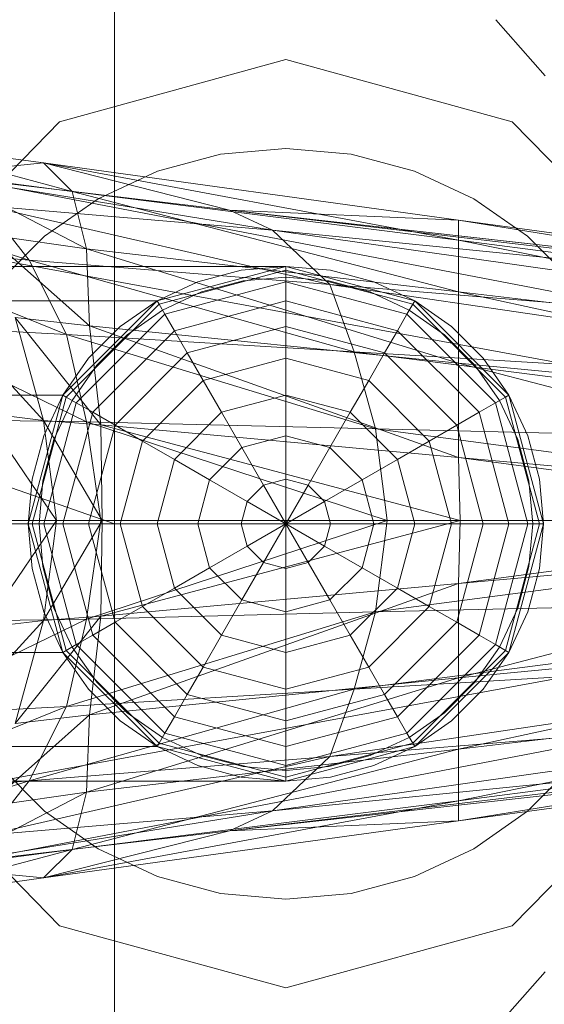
# Model space of a CAD drawing. Header units: metres. Extents: x 391.1 to 427.5, y 12.7 to 28.4.
# Tile 30 of 139: x 404.5645 to 404.6011, y 26.5069 to 26.5757. Entities that reach past the tile are written whole.
import ezdxf

# ---------------------------------------------------------------- set-up
doc = ezdxf.new("R2010")
doc.units = ezdxf.units.M
doc.layers.add('02_MOBILIARIO', color=7, linetype='Continuous', lineweight=18)
doc.layers.add('A-DETL-____-MBND', color=7, linetype='Continuous', lineweight=18)

# ---------------------------------------------------------------- blocks, each defined once
blk = doc.blocks.new('Family - Rentamans P1-154566-04_CLI_AIRE_P1')
at = {"layer": 'A-DETL-____-MBND', "color": 253, "true_color": 0xaaaaaa}
for p, q in [((0.102728, 0.223949), (0.102728, 0.182758)), ((0, 0.218497), (0.102728, 0.182758)), ((0.129366, 0.218009), (0.132816, 0.214085)), ((0.098881, 0.210876), (0.114701, 0.215226)), ((0.114701, 0.215226), (0.098881, 0.210876)), ((0.114701, 0.215226), (0.130522, 0.210876)), ((0.130522, 0.210876), (0.114701, 0.215226)), ((0.087299, 0.198992), (0.098881, 0.210876)), ((0.098881, 0.210876), (0.087299, 0.198992)), ((0.130522, 0.210876), (0.142104, 0.198992)), ((0.142104, 0.198992), (0.130522, 0.210876)), ((0.086771, 0.209486), (0.097771, 0.207986)), ((0.099771, 0.205986), (0.086771, 0.209486)), ((0.110143, 0.208609), (0.114701, 0.209008)), ((0.110143, 0.208609), (0.114701, 0.209008)), ((0.114701, 0.209008), (0.11926, 0.208609)), ((0.114701, 0.209008), (0.11926, 0.208609)), ((0.086572, 0.207986), (0.138572, 0.197986)), ((0.086572, 0.207986), (0.138572, 0.197986)), ((0.097771, 0.207986), (0.089771, 0.207186)), ((0.097771, 0.207986), (0.110771, 0.204686)), ((0.099771, 0.205986), (0.097771, 0.207986)), ((0.097771, 0.207986), (0.126771, 0.203986)), ((0.126771, 0.202587), (0.097771, 0.207986)), ((0.105723, 0.207425), (0.110143, 0.208609)), ((0.105723, 0.207425), (0.110143, 0.208609)), ((0.11926, 0.208609), (0.12368, 0.207425)), ((0.11926, 0.208609), (0.12368, 0.207425)), ((0.101576, 0.205491), (0.105723, 0.207425)), ((0.101576, 0.205491), (0.105723, 0.207425)), ((0.12368, 0.207425), (0.127826, 0.205491)), ((0.12368, 0.207425), (0.127826, 0.205491)), ((0.089771, 0.207186), (0.113771, 0.203287)), ((0.089771, 0.207186), (0.110771, 0.204686)), ((0.090771, 0.207186), (0.099771, 0.205986)), ((0.100771, 0.201986), (0.090771, 0.207186)), ((0.079771, 0.206486), (0.096771, 0.201186)), ((0.100771, 0.201986), (0.099771, 0.205986)), ((0.099771, 0.205986), (0.126771, 0.202587)), ((0.126771, 0.198986), (0.099771, 0.205986)), ((0.097828, 0.202867), (0.101576, 0.205491)), ((0.097828, 0.202867), (0.101576, 0.205491)), ((0.127826, 0.205491), (0.131575, 0.202867)), ((0.127826, 0.205491), (0.131575, 0.202867)), ((0.093771, 0.204986), (0.096771, 0.201186)), ((0.093771, 0.204986), (0.117771, 0.199486)), ((0.113771, 0.203287), (0.093771, 0.204986)), ((0.110771, 0.204686), (0.113771, 0.203287)), ((0.110771, 0.204686), (0.170771, 0.197587)), ((0.126771, 0.203986), (0.110771, 0.204686)), ((0.110771, 0.204686), (0.170771, 0.197986)), ((0.170771, 0.197986), (0.110771, 0.204686)), ((0.126771, 0.203986), (0.170771, 0.197986)), ((0.126771, 0.202587), (0.126771, 0.203986)), ((0.126771, 0.203986), (0.170271, 0.196986)), ((0.138271, 0.193186), (0.082271, 0.203486)), ((0.138271, 0.193186), (0.082271, 0.203486)), ((0.113771, 0.203287), (0.117771, 0.199486)), ((0.113771, 0.203287), (0.170771, 0.195186)), ((0.170771, 0.197587), (0.113771, 0.203287)), ((0.093771, 0.202986), (0.100771, 0.201986)), ((0.100972, 0.196587), (0.093771, 0.202986)), ((0.094593, 0.199631), (0.097828, 0.202867)), ((0.094593, 0.199631), (0.097828, 0.202867)), ((0.126771, 0.198986), (0.126771, 0.202587)), ((0.126771, 0.202587), (0.170271, 0.196986)), ((0.169172, 0.193986), (0.126771, 0.202587)), ((0.131575, 0.202867), (0.13481, 0.199631)), ((0.131575, 0.202867), (0.13481, 0.199631)), ((0.083771, 0.202287), (0.099372, 0.195986)), ((0.083771, 0.202287), (0.096771, 0.201186)), ((0.100972, 0.196587), (0.100771, 0.201986)), ((0.100771, 0.201986), (0.126771, 0.198986)), ((0.126771, 0.193986), (0.100771, 0.201986)), ((0.096771, 0.201186), (0.099372, 0.195986)), ((0.096771, 0.201186), (0.119472, 0.194787)), ((0.096771, 0.201186), (0.117771, 0.199486)), ((0.114701, 0.200758), (0.02, 0.200758)), ((0.105701, 0.198347), (0.114701, 0.200758)), ((0.105701, 0.198347), (0.114701, 0.200758)), ((0.114701, 0.200758), (0.105701, 0.198347)), ((0.105701, 0.198347), (0.114701, 0.200758)), ((0.114701, 0.200485), (0.105838, 0.19811)), ((0.111576, 0.200485), (0.108545, 0.199673)), ((0.108545, 0.199673), (0.111576, 0.200485)), ((0.114701, 0.200758), (0.111576, 0.200485)), ((0.111576, 0.200485), (0.114701, 0.200758)), ((0.117827, 0.200485), (0.114701, 0.200758)), ((0.114701, 0.200758), (0.117827, 0.200485)), ((0.114701, 0.200758), (0.114701, 0.200485)), ((0.114701, 0.200758), (0.123701, 0.198347)), ((0.114701, 0.200758), (0.123701, 0.198347)), ((0.114701, 0.200485), (0.114701, 0.199673)), ((0.123565, 0.19811), (0.114701, 0.200485)), ((0.120858, 0.199673), (0.117827, 0.200485)), ((0.117827, 0.200485), (0.120858, 0.199673)), ((0.108802, 0.198968), (0.111706, 0.199746)), ((0.108802, 0.198968), (0.111706, 0.199746)), ((0.111706, 0.199746), (0.114701, 0.200008)), ((0.111706, 0.199746), (0.114701, 0.200008)), ((0.114701, 0.200008), (0.117697, 0.199746)), ((0.114701, 0.200008), (0.117697, 0.199746)), ((0.117697, 0.199746), (0.120601, 0.198968)), ((0.117697, 0.199746), (0.120601, 0.198968)), ((0.108545, 0.199673), (0.105701, 0.198347)), ((0.105701, 0.198347), (0.108545, 0.199673)), ((0.114701, 0.199673), (0.106244, 0.197406)), ((0.114701, 0.199673), (0.114701, 0.198347)), ((0.123159, 0.197406), (0.114701, 0.199673)), ((0.117771, 0.199486), (0.119472, 0.194787)), ((0.117771, 0.199486), (0.170771, 0.191686)), ((0.117771, 0.199486), (0.170771, 0.195186)), ((0.123701, 0.198347), (0.120858, 0.199673)), ((0.120858, 0.199673), (0.123701, 0.198347)), ((0.02, 0.198347), (0.105701, 0.198347)), ((0.105701, 0.198347), (0.02, 0.198347)), ((0.099113, 0.191758), (0.105701, 0.198347)), ((0.105701, 0.198347), (0.099113, 0.191758)), ((0.099113, 0.191758), (0.105701, 0.198347)), ((0.099113, 0.191758), (0.105701, 0.198347)), ((0.105701, 0.198347), (0.103131, 0.196547)), ((0.103131, 0.196547), (0.105701, 0.198347)), ((0.105701, 0.198347), (0.105838, 0.19811)), ((0.106076, 0.197697), (0.108802, 0.198968)), ((0.106076, 0.197697), (0.108802, 0.198968)), ((0.114701, 0.198347), (0.106907, 0.196258)), ((0.114701, 0.198347), (0.114701, 0.196547)), ((0.122496, 0.196258), (0.114701, 0.198347)), ((0.120601, 0.198968), (0.123326, 0.197697)), ((0.120601, 0.198968), (0.123326, 0.197697)), ((0.123701, 0.198347), (0.123565, 0.19811)), ((0.126272, 0.196547), (0.123701, 0.198347)), ((0.123701, 0.198347), (0.126272, 0.196547)), ((0.123701, 0.198347), (0.13029, 0.191758)), ((0.123701, 0.198347), (0.13029, 0.191758)), ((0.126771, 0.193986), (0.126771, 0.198986)), ((0.126771, 0.198986), (0.169172, 0.193986)), ((0.167572, 0.190087), (0.126771, 0.198986)), ((0.105838, 0.19811), (0.09935, 0.191621)), ((0.103613, 0.195972), (0.106076, 0.197697)), ((0.103613, 0.195972), (0.106076, 0.197697)), ((0.105838, 0.19811), (0.106244, 0.197406)), ((0.123565, 0.19811), (0.123159, 0.197406)), ((0.123326, 0.197697), (0.12579, 0.195972)), ((0.123326, 0.197697), (0.12579, 0.195972)), ((0.130053, 0.191621), (0.123565, 0.19811)), ((0.090771, 0.197587), (0.097771, 0.189986)), ((0.095771, 0.197186), (0.100972, 0.196587)), ((0.097771, 0.189986), (0.095771, 0.197186)), ((0.095771, 0.197186), (0.101771, 0.189686)), ((0.106244, 0.197406), (0.100053, 0.191215)), ((0.106244, 0.197406), (0.106907, 0.196258)), ((0.123159, 0.197406), (0.122496, 0.196258)), ((0.12935, 0.191215), (0.123159, 0.197406)), ((0.099372, 0.195986), (0.086771, 0.196686)), ((0.086771, 0.196686), (0.100771, 0.189886)), ((0.103131, 0.196547), (0.100913, 0.194328)), ((0.100913, 0.194328), (0.103131, 0.196547)), ((0.101771, 0.189686), (0.100972, 0.196587)), ((0.100972, 0.196587), (0.126771, 0.193986)), ((0.126771, 0.187386), (0.100972, 0.196587)), ((0.106907, 0.196258), (0.101201, 0.190552)), ((0.106907, 0.196258), (0.107807, 0.1947)), ((0.114701, 0.196547), (0.107807, 0.1947)), ((0.114701, 0.196547), (0.114701, 0.194328)), ((0.121596, 0.1947), (0.114701, 0.196547)), ((0.122496, 0.196258), (0.121596, 0.1947)), ((0.128201, 0.190552), (0.122496, 0.196258)), ((0.12849, 0.194328), (0.126272, 0.196547)), ((0.126272, 0.196547), (0.12849, 0.194328)), ((0.099372, 0.195986), (0.100771, 0.189886)), ((0.119472, 0.194787), (0.099372, 0.195986)), ((0.099372, 0.195986), (0.120972, 0.189386)), ((0.101487, 0.193846), (0.103613, 0.195972)), ((0.101487, 0.193846), (0.103613, 0.195972)), ((0.12579, 0.195972), (0.127916, 0.193846)), ((0.12579, 0.195972), (0.127916, 0.193846)), ((0.100913, 0.194328), (0.099113, 0.191758)), ((0.099113, 0.191758), (0.100913, 0.194328)), ((0.107807, 0.1947), (0.10276, 0.189653)), ((0.107807, 0.1947), (0.108916, 0.192778)), ((0.114701, 0.194328), (0.108916, 0.192778)), ((0.114701, 0.194328), (0.114701, 0.191758)), ((0.120487, 0.192778), (0.114701, 0.194328)), ((0.119472, 0.194787), (0.120972, 0.189386)), ((0.170771, 0.191686), (0.119472, 0.194787)), ((0.119472, 0.194787), (0.170771, 0.188186)), ((0.121596, 0.1947), (0.120487, 0.192778)), ((0.126643, 0.189653), (0.121596, 0.1947)), ((0.13029, 0.191758), (0.12849, 0.194328)), ((0.12849, 0.194328), (0.13029, 0.191758)), ((0.099763, 0.191383), (0.101487, 0.193846)), ((0.099763, 0.191383), (0.101487, 0.193846)), ((0.126771, 0.187386), (0.126771, 0.193986)), ((0.126771, 0.193986), (0.167572, 0.190087)), ((0.165172, 0.183986), (0.126771, 0.193986)), ((0.127916, 0.193846), (0.12964, 0.191383)), ((0.127916, 0.193846), (0.12964, 0.191383)), ((0.108916, 0.192778), (0.104681, 0.188543)), ((0.108916, 0.192778), (0.110201, 0.190552)), ((0.120487, 0.192778), (0.119201, 0.190552)), ((0.124722, 0.188543), (0.120487, 0.192778)), ((0.099113, 0.191758), (0.02, 0.191758)), ((0.099113, 0.191758), (0.02, 0.191758)), ((0.096701, 0.182758), (0.099113, 0.191758)), ((0.099113, 0.191758), (0.096701, 0.182758)), ((0.096701, 0.182758), (0.099113, 0.191758)), ((0.096701, 0.182758), (0.099113, 0.191758)), ((0.09935, 0.191621), (0.096975, 0.182758)), ((0.099113, 0.191758), (0.097787, 0.188914)), ((0.097787, 0.188914), (0.099113, 0.191758)), ((0.099113, 0.191758), (0.09935, 0.191621)), ((0.09935, 0.191621), (0.100053, 0.191215)), ((0.114701, 0.191758), (0.110201, 0.190552)), ((0.114701, 0.191758), (0.114701, 0.188914)), ((0.119201, 0.190552), (0.114701, 0.191758)), ((0.130053, 0.191621), (0.12935, 0.191215)), ((0.13029, 0.191758), (0.130053, 0.191621)), ((0.132428, 0.182758), (0.130053, 0.191621)), ((0.131616, 0.188914), (0.13029, 0.191758)), ((0.13029, 0.191758), (0.131616, 0.188914)), ((0.13029, 0.191758), (0.132701, 0.182758)), ((0.13029, 0.191758), (0.132701, 0.182758)), ((0.100053, 0.191215), (0.097787, 0.182758)), ((0.098492, 0.188658), (0.099763, 0.191383)), ((0.098492, 0.188658), (0.099763, 0.191383)), ((0.100053, 0.191215), (0.101201, 0.190552)), ((0.12935, 0.191215), (0.128201, 0.190552)), ((0.131616, 0.182758), (0.12935, 0.191215)), ((0.12964, 0.191383), (0.130911, 0.188658)), ((0.12964, 0.191383), (0.130911, 0.188658)), ((0.100771, 0.189886), (0.088472, 0.190087)), ((0.093572, 0.190486), (0.097771, 0.189986)), ((0.093572, 0.190486), (0.098672, 0.182986)), ((0.101201, 0.190552), (0.099113, 0.182758)), ((0.101201, 0.190552), (0.10276, 0.189653)), ((0.110201, 0.190552), (0.106907, 0.187258)), ((0.110201, 0.190552), (0.111623, 0.18809)), ((0.119201, 0.190552), (0.11778, 0.18809)), ((0.122496, 0.187258), (0.119201, 0.190552)), ((0.128201, 0.190552), (0.126643, 0.189653)), ((0.13029, 0.182758), (0.128201, 0.190552)), ((0.097771, 0.189986), (0.101771, 0.189686)), ((0.098672, 0.182986), (0.097771, 0.189986)), ((0.097771, 0.189986), (0.101872, 0.182986)), ((0.100771, 0.189886), (0.101771, 0.182986)), ((0.120972, 0.189386), (0.100771, 0.189886)), ((0.100771, 0.189886), (0.121771, 0.182986)), ((0.10276, 0.189653), (0.100913, 0.182758)), ((0.101771, 0.189686), (0.126771, 0.187386)), ((0.101872, 0.182986), (0.101771, 0.189686)), ((0.101771, 0.189686), (0.126872, 0.182986)), ((0.10276, 0.189653), (0.104681, 0.188543)), ((0.120972, 0.189386), (0.121771, 0.182986)), ((0.170771, 0.188186), (0.120972, 0.189386)), ((0.120972, 0.189386), (0.169271, 0.182986)), ((0.126643, 0.189653), (0.124722, 0.188543)), ((0.12849, 0.182758), (0.126643, 0.189653)), ((0.097787, 0.188914), (0.096975, 0.185884)), ((0.096975, 0.185884), (0.097787, 0.188914)), ((0.114701, 0.188914), (0.111623, 0.18809)), ((0.114701, 0.188914), (0.114701, 0.185884)), ((0.11778, 0.18809), (0.114701, 0.188914)), ((0.132428, 0.185884), (0.131616, 0.188914)), ((0.131616, 0.188914), (0.132428, 0.185884)), ((0.097714, 0.185754), (0.098492, 0.188658)), ((0.097714, 0.185754), (0.098492, 0.188658)), ((0.104681, 0.188543), (0.103131, 0.182758)), ((0.104681, 0.188543), (0.106907, 0.187258)), ((0.111623, 0.18809), (0.10937, 0.185836)), ((0.111623, 0.18809), (0.113139, 0.185465)), ((0.11778, 0.18809), (0.116264, 0.185465)), ((0.120033, 0.185836), (0.11778, 0.18809)), ((0.124722, 0.188543), (0.122496, 0.187258)), ((0.126272, 0.182758), (0.124722, 0.188543)), ((0.130911, 0.188658), (0.131689, 0.185754)), ((0.130911, 0.188658), (0.131689, 0.185754)), ((0.126872, 0.182986), (0.126771, 0.187386)), ((0.126771, 0.187386), (0.165172, 0.183986)), ((0.159771, 0.182986), (0.126771, 0.187386)), ((0.106907, 0.187258), (0.105701, 0.182758)), ((0.106907, 0.187258), (0.10937, 0.185836)), ((0.122496, 0.187258), (0.120033, 0.185836)), ((0.123701, 0.182758), (0.122496, 0.187258)), ((0.096975, 0.185884), (0.096701, 0.182758)), ((0.096701, 0.182758), (0.096975, 0.185884)), ((0.097451, 0.182758), (0.097714, 0.185754)), ((0.097451, 0.182758), (0.097714, 0.185754)), ((0.10937, 0.185836), (0.108545, 0.182758)), ((0.10937, 0.185836), (0.111995, 0.184321)), ((0.113139, 0.185465), (0.111995, 0.184321)), ((0.114701, 0.185884), (0.113139, 0.185465)), ((0.113139, 0.185465), (0.114701, 0.182758)), ((0.114701, 0.185884), (0.114701, 0.182758)), ((0.116264, 0.185465), (0.114701, 0.185884)), ((0.116264, 0.185465), (0.114701, 0.182758)), ((0.117408, 0.184321), (0.116264, 0.185465)), ((0.120033, 0.185836), (0.117408, 0.184321)), ((0.120858, 0.182758), (0.120033, 0.185836)), ((0.131689, 0.185754), (0.131951, 0.182758)), ((0.131689, 0.185754), (0.131951, 0.182758)), ((0.132701, 0.182758), (0.132428, 0.185884)), ((0.132428, 0.185884), (0.132701, 0.182758)), ((0.111995, 0.184321), (0.111576, 0.182758)), ((0.111995, 0.184321), (0.114701, 0.182758)), ((0.117408, 0.184321), (0.114701, 0.182758)), ((0.117827, 0.182758), (0.117408, 0.184321)), ((0.102728, 0.182758), (0, 0.182758)), ((0.096701, 0.182758), (0.02, 0.182758)), ((0.096701, 0.182758), (0.02, 0.182758)), ((0.101771, 0.182986), (0.089372, 0.182986)), ((0.093572, 0.175486), (0.098672, 0.182986)), ((0.095172, 0.182986), (0.098672, 0.182986)), ((0.096701, 0.182758), (0.096975, 0.179632)), ((0.096975, 0.179632), (0.096701, 0.182758)), ((0.096975, 0.182758), (0.096701, 0.182758)), ((0.099113, 0.173758), (0.096701, 0.182758)), ((0.099113, 0.173758), (0.096701, 0.182758)), ((0.096701, 0.182758), (0.099113, 0.173758)), ((0.099113, 0.173758), (0.096701, 0.182758)), ((0.097787, 0.182758), (0.096975, 0.182758)), ((0.096975, 0.182758), (0.09935, 0.173895)), ((0.097714, 0.179763), (0.097451, 0.182758)), ((0.097714, 0.179763), (0.097451, 0.182758)), ((0.098672, 0.182986), (0.097771, 0.175986)), ((0.097771, 0.175986), (0.101872, 0.182986)), ((0.099113, 0.182758), (0.097787, 0.182758)), ((0.097787, 0.182758), (0.100053, 0.174301)), ((0.098672, 0.182986), (0.101872, 0.182986)), ((0.100913, 0.182758), (0.099113, 0.182758)), ((0.099113, 0.182758), (0.101201, 0.174964)), ((0.101771, 0.182986), (0.100771, 0.176087)), ((0.121771, 0.182986), (0.100771, 0.176087)), ((0.103131, 0.182758), (0.100913, 0.182758)), ((0.100913, 0.182758), (0.10276, 0.175864)), ((0.121771, 0.182986), (0.101771, 0.182986)), ((0.101872, 0.182986), (0.101771, 0.176287)), ((0.101771, 0.176287), (0.126872, 0.182986)), ((0.101872, 0.182986), (0.126872, 0.182986)), ((0.102728, 0.182758), (0.102728, 0.141568)), ((0.105701, 0.182758), (0.103131, 0.182758)), ((0.103131, 0.182758), (0.104681, 0.176973)), ((0.108545, 0.182758), (0.105701, 0.182758)), ((0.105701, 0.182758), (0.106907, 0.178258)), ((0.111576, 0.182758), (0.108545, 0.182758)), ((0.108545, 0.182758), (0.10937, 0.17968)), ((0.114701, 0.182758), (0.111576, 0.182758)), ((0.111576, 0.182758), (0.111995, 0.181195)), ((0.111995, 0.181195), (0.114701, 0.182758)), ((0.113139, 0.180051), (0.114701, 0.182758)), ((0.117827, 0.182758), (0.114701, 0.182758)), ((0.117408, 0.181195), (0.114701, 0.182758)), ((0.116264, 0.180051), (0.114701, 0.182758)), ((0.114701, 0.179632), (0.114701, 0.182758)), ((0.117408, 0.181195), (0.117827, 0.182758)), ((0.120858, 0.182758), (0.117827, 0.182758)), ((0.120033, 0.17968), (0.120858, 0.182758)), ((0.123701, 0.182758), (0.120858, 0.182758)), ((0.121771, 0.182986), (0.120972, 0.176587)), ((0.169271, 0.182986), (0.120972, 0.176587)), ((0.169271, 0.182986), (0.121771, 0.182986)), ((0.122496, 0.178258), (0.123701, 0.182758)), ((0.126272, 0.182758), (0.123701, 0.182758)), ((0.124722, 0.176973), (0.126272, 0.182758)), ((0.12849, 0.182758), (0.126272, 0.182758)), ((0.126643, 0.175864), (0.12849, 0.182758)), ((0.126872, 0.182986), (0.126771, 0.178587)), ((0.126771, 0.178587), (0.159771, 0.182986)), ((0.126872, 0.182986), (0.159771, 0.182986)), ((0.128201, 0.174964), (0.13029, 0.182758)), ((0.13029, 0.182758), (0.12849, 0.182758)), ((0.12935, 0.174301), (0.131616, 0.182758)), ((0.130053, 0.173895), (0.132428, 0.182758)), ((0.131616, 0.182758), (0.13029, 0.182758)), ((0.132701, 0.182758), (0.13029, 0.173758)), ((0.132701, 0.182758), (0.13029, 0.173758)), ((0.132428, 0.182758), (0.131616, 0.182758)), ((0.131951, 0.182758), (0.131689, 0.179763)), ((0.131951, 0.182758), (0.131689, 0.179763)), ((0.132428, 0.179632), (0.132701, 0.182758)), ((0.132701, 0.182758), (0.132428, 0.179632)), ((0.132701, 0.182758), (0.132428, 0.182758)), ((0.126771, 0.178587), (0.165172, 0.181986)), ((0.126771, 0.171986), (0.165172, 0.181986)), ((0.10937, 0.17968), (0.111995, 0.181195)), ((0.111995, 0.181195), (0.113139, 0.180051)), ((0.116264, 0.180051), (0.117408, 0.181195)), ((0.120033, 0.17968), (0.117408, 0.181195)), ((0.098492, 0.176858), (0.097714, 0.179763)), ((0.098492, 0.176858), (0.097714, 0.179763)), ((0.111623, 0.177427), (0.113139, 0.180051)), ((0.113139, 0.180051), (0.114701, 0.179632)), ((0.114701, 0.179632), (0.116264, 0.180051)), ((0.11778, 0.177427), (0.116264, 0.180051)), ((0.131689, 0.179763), (0.130911, 0.176858)), ((0.131689, 0.179763), (0.130911, 0.176858)), ((0.096975, 0.179632), (0.097787, 0.176602)), ((0.097787, 0.176602), (0.096975, 0.179632)), ((0.106907, 0.178258), (0.10937, 0.17968)), ((0.10937, 0.17968), (0.111623, 0.177427)), ((0.114701, 0.176602), (0.114701, 0.179632)), ((0.11778, 0.177427), (0.120033, 0.17968)), ((0.122496, 0.178258), (0.120033, 0.17968)), ((0.131616, 0.176602), (0.132428, 0.179632)), ((0.132428, 0.179632), (0.131616, 0.176602)), ((0.100972, 0.169386), (0.126771, 0.178587)), ((0.101771, 0.176287), (0.126771, 0.178587)), ((0.126771, 0.178587), (0.126771, 0.171986)), ((0.104681, 0.176973), (0.106907, 0.178258)), ((0.106907, 0.178258), (0.110201, 0.174964)), ((0.119201, 0.174964), (0.122496, 0.178258)), ((0.170771, 0.177787), (0.119472, 0.171186)), ((0.170771, 0.177787), (0.120972, 0.176587)), ((0.124722, 0.176973), (0.122496, 0.178258)), ((0.10276, 0.175864), (0.104681, 0.176973)), ((0.104681, 0.176973), (0.108916, 0.172738)), ((0.110201, 0.174964), (0.111623, 0.177427)), ((0.111623, 0.177427), (0.114701, 0.176602)), ((0.114701, 0.176602), (0.11778, 0.177427)), ((0.119201, 0.174964), (0.11778, 0.177427)), ((0.120487, 0.172738), (0.124722, 0.176973)), ((0.126643, 0.175864), (0.124722, 0.176973)), ((0.095771, 0.168787), (0.101771, 0.176287)), ((0.097771, 0.175986), (0.101771, 0.176287)), ((0.097787, 0.176602), (0.099113, 0.173758)), ((0.099113, 0.173758), (0.097787, 0.176602)), ((0.099763, 0.174133), (0.098492, 0.176858)), ((0.099763, 0.174133), (0.098492, 0.176858)), ((0.120972, 0.176587), (0.099372, 0.169986)), ((0.120972, 0.176587), (0.100771, 0.176087)), ((0.101771, 0.176287), (0.100972, 0.169386)), ((0.114701, 0.173758), (0.114701, 0.176602)), ((0.120972, 0.176587), (0.119472, 0.171186)), ((0.130911, 0.176858), (0.12964, 0.174133)), ((0.130911, 0.176858), (0.12964, 0.174133)), ((0.13029, 0.173758), (0.131616, 0.176602)), ((0.131616, 0.176602), (0.13029, 0.173758)), ((0.100771, 0.176087), (0.086771, 0.169287)), ((0.100771, 0.176087), (0.088472, 0.175886)), ((0.090771, 0.168386), (0.097771, 0.175986)), ((0.093572, 0.175486), (0.097771, 0.175986)), ((0.097771, 0.175986), (0.095771, 0.168787)), ((0.100771, 0.176087), (0.099372, 0.169986)), ((0.101201, 0.174964), (0.10276, 0.175864)), ((0.10276, 0.175864), (0.107807, 0.170817)), ((0.121596, 0.170817), (0.126643, 0.175864)), ((0.128201, 0.174964), (0.126643, 0.175864)), ((0.126771, 0.171986), (0.167572, 0.175886)), ((0.126771, 0.166986), (0.167572, 0.175886)), ((0.100053, 0.174301), (0.101201, 0.174964)), ((0.101201, 0.174964), (0.106907, 0.169258)), ((0.108916, 0.172738), (0.110201, 0.174964)), ((0.110201, 0.174964), (0.114701, 0.173758)), ((0.114701, 0.173758), (0.119201, 0.174964)), ((0.120487, 0.172738), (0.119201, 0.174964)), ((0.122496, 0.169258), (0.128201, 0.174964)), ((0.12935, 0.174301), (0.128201, 0.174964)), ((0.09935, 0.173895), (0.100053, 0.174301)), ((0.100053, 0.174301), (0.106244, 0.16811)), ((0.170771, 0.174287), (0.117771, 0.166486)), ((0.170771, 0.174287), (0.119472, 0.171186)), ((0.123159, 0.16811), (0.12935, 0.174301)), ((0.130053, 0.173895), (0.12935, 0.174301)), ((0.099113, 0.173758), (0.02, 0.173758)), ((0.099113, 0.173758), (0.02, 0.173758)), ((0.099113, 0.173758), (0.09935, 0.173895)), ((0.099113, 0.173758), (0.100913, 0.171188)), ((0.100913, 0.171188), (0.099113, 0.173758)), ((0.105701, 0.16717), (0.099113, 0.173758)), ((0.105701, 0.16717), (0.099113, 0.173758)), ((0.099113, 0.173758), (0.105701, 0.16717)), ((0.105701, 0.16717), (0.099113, 0.173758)), ((0.09935, 0.173895), (0.105838, 0.167406)), ((0.101487, 0.17167), (0.099763, 0.174133)), ((0.101487, 0.17167), (0.099763, 0.174133)), ((0.114701, 0.171188), (0.114701, 0.173758)), ((0.123565, 0.167406), (0.130053, 0.173895)), ((0.13029, 0.173758), (0.123701, 0.16717)), ((0.13029, 0.173758), (0.123701, 0.16717)), ((0.12964, 0.174133), (0.127916, 0.17167)), ((0.12964, 0.174133), (0.127916, 0.17167)), ((0.12849, 0.171188), (0.13029, 0.173758)), ((0.13029, 0.173758), (0.12849, 0.171188)), ((0.13029, 0.173758), (0.130053, 0.173895)), ((0.082271, 0.162486), (0.138271, 0.172787)), ((0.082271, 0.162486), (0.138271, 0.172787)), ((0.107807, 0.170817), (0.108916, 0.172738)), ((0.108916, 0.172738), (0.114701, 0.171188)), ((0.114701, 0.171188), (0.120487, 0.172738)), ((0.121596, 0.170817), (0.120487, 0.172738)), ((0.126771, 0.171986), (0.100771, 0.163986)), ((0.100972, 0.169386), (0.126771, 0.171986)), ((0.103613, 0.169544), (0.101487, 0.17167)), ((0.103613, 0.169544), (0.101487, 0.17167)), ((0.127916, 0.17167), (0.12579, 0.169544)), ((0.127916, 0.17167), (0.12579, 0.169544)), ((0.169172, 0.171986), (0.126771, 0.163386)), ((0.169172, 0.171986), (0.126771, 0.166986)), ((0.126771, 0.166986), (0.126771, 0.171986)), ((0.119472, 0.171186), (0.096771, 0.164787)), ((0.119472, 0.171186), (0.099372, 0.169986)), ((0.100913, 0.171188), (0.103131, 0.168969)), ((0.103131, 0.168969), (0.100913, 0.171188)), ((0.106907, 0.169258), (0.107807, 0.170817)), ((0.107807, 0.170817), (0.114701, 0.168969)), ((0.170771, 0.170787), (0.113771, 0.162686)), ((0.114701, 0.168969), (0.114701, 0.171188)), ((0.114701, 0.168969), (0.121596, 0.170817)), ((0.119472, 0.171186), (0.117771, 0.166486)), ((0.170771, 0.170787), (0.117771, 0.166486)), ((0.122496, 0.169258), (0.121596, 0.170817)), ((0.126272, 0.168969), (0.12849, 0.171188)), ((0.12849, 0.171188), (0.126272, 0.168969)), ((0.099372, 0.169986), (0.083771, 0.163686)), ((0.099372, 0.169986), (0.086771, 0.169287)), ((0.099372, 0.169986), (0.096771, 0.164787)), ((0.106076, 0.167819), (0.103613, 0.169544)), ((0.106076, 0.167819), (0.103613, 0.169544)), ((0.12579, 0.169544), (0.123326, 0.167819)), ((0.12579, 0.169544), (0.123326, 0.167819)), ((0.100972, 0.169386), (0.093771, 0.162986)), ((0.095771, 0.168787), (0.100972, 0.169386)), ((0.100771, 0.163986), (0.100972, 0.169386)), ((0.103131, 0.168969), (0.105701, 0.16717)), ((0.105701, 0.16717), (0.103131, 0.168969)), ((0.106244, 0.16811), (0.106907, 0.169258)), ((0.106907, 0.169258), (0.114701, 0.16717)), ((0.114701, 0.16717), (0.122496, 0.169258)), ((0.114701, 0.16717), (0.114701, 0.168969)), ((0.123159, 0.16811), (0.122496, 0.169258)), ((0.123701, 0.16717), (0.126272, 0.168969)), ((0.126272, 0.168969), (0.123701, 0.16717)), ((0.170271, 0.168986), (0.126771, 0.161986)), ((0.170271, 0.168986), (0.126771, 0.163386)), ((0.105838, 0.167406), (0.106244, 0.16811)), ((0.106244, 0.16811), (0.114701, 0.165844)), ((0.170771, 0.168386), (0.110771, 0.161287)), ((0.170771, 0.168386), (0.113771, 0.162686)), ((0.114701, 0.165844), (0.123159, 0.16811)), ((0.123565, 0.167406), (0.123159, 0.16811)), ((0.138572, 0.167986), (0.086572, 0.157986)), ((0.086572, 0.157986), (0.138572, 0.167986)), ((0.105701, 0.16717), (0.105838, 0.167406)), ((0.105838, 0.167406), (0.114701, 0.165032)), ((0.108802, 0.166548), (0.106076, 0.167819)), ((0.108802, 0.166548), (0.106076, 0.167819)), ((0.170771, 0.167986), (0.110771, 0.161287)), ((0.170771, 0.167986), (0.110771, 0.161287)), ((0.114701, 0.165032), (0.123565, 0.167406)), ((0.123326, 0.167819), (0.120601, 0.166548)), ((0.123326, 0.167819), (0.120601, 0.166548)), ((0.123701, 0.16717), (0.123565, 0.167406)), ((0.170771, 0.167986), (0.126771, 0.161986)), ((0.105701, 0.16717), (0.02, 0.16717)), ((0.105701, 0.16717), (0.02, 0.16717)), ((0.126771, 0.166986), (0.099771, 0.159986)), ((0.126771, 0.166986), (0.100771, 0.163986)), ((0.105701, 0.16717), (0.108545, 0.165844)), ((0.108545, 0.165844), (0.105701, 0.16717)), ((0.114701, 0.164758), (0.105701, 0.16717)), ((0.114701, 0.164758), (0.105701, 0.16717)), ((0.114701, 0.164758), (0.105701, 0.16717)), ((0.105701, 0.16717), (0.114701, 0.164758)), ((0.123701, 0.16717), (0.114701, 0.164758)), ((0.114701, 0.165844), (0.114701, 0.16717)), ((0.123701, 0.16717), (0.114701, 0.164758)), ((0.120858, 0.165844), (0.123701, 0.16717)), ((0.123701, 0.16717), (0.120858, 0.165844)), ((0.126771, 0.163386), (0.126771, 0.166986)), ((0.087299, 0.166524), (0.098881, 0.154641)), ((0.098881, 0.154641), (0.087299, 0.166524)), ((0.117771, 0.166486), (0.093771, 0.160986)), ((0.117771, 0.166486), (0.096771, 0.164787)), ((0.111706, 0.16577), (0.108802, 0.166548)), ((0.111706, 0.16577), (0.108802, 0.166548)), ((0.117771, 0.166486), (0.113771, 0.162686)), ((0.120601, 0.166548), (0.117697, 0.16577)), ((0.120601, 0.166548), (0.117697, 0.16577)), ((0.142104, 0.166524), (0.130522, 0.154641)), ((0.130522, 0.154641), (0.142104, 0.166524)), ((0.097828, 0.162649), (0.094593, 0.165885)), ((0.097828, 0.162649), (0.094593, 0.165885)), ((0.108545, 0.165844), (0.111576, 0.165032)), ((0.111576, 0.165032), (0.108545, 0.165844)), ((0.114701, 0.165508), (0.111706, 0.16577)), ((0.114701, 0.165508), (0.111706, 0.16577)), ((0.114701, 0.165032), (0.114701, 0.165844)), ((0.117697, 0.16577), (0.114701, 0.165508)), ((0.117697, 0.16577), (0.114701, 0.165508)), ((0.117827, 0.165032), (0.120858, 0.165844)), ((0.120858, 0.165844), (0.117827, 0.165032)), ((0.13481, 0.165885), (0.131575, 0.162649)), ((0.13481, 0.165885), (0.131575, 0.162649)), ((0.114701, 0.164758), (0.02, 0.164758)), ((0.096771, 0.164787), (0.079771, 0.159486)), ((0.096771, 0.164787), (0.083771, 0.163686)), ((0.096771, 0.164787), (0.093771, 0.160986)), ((0.111576, 0.165032), (0.114701, 0.164758)), ((0.114701, 0.164758), (0.111576, 0.165032)), ((0.114701, 0.164758), (0.117827, 0.165032)), ((0.117827, 0.165032), (0.114701, 0.164758)), ((0.114701, 0.164758), (0.114701, 0.165032)), ((0.100771, 0.163986), (0.090771, 0.158787)), ((0.100771, 0.163986), (0.093771, 0.162986)), ((0.099771, 0.159986), (0.100771, 0.163986)), ((0.126771, 0.163386), (0.097771, 0.157986)), ((0.126771, 0.163386), (0.099771, 0.159986)), ((0.126771, 0.161986), (0.126771, 0.163386)), ((0.113771, 0.162686), (0.089771, 0.158787)), ((0.113771, 0.162686), (0.093771, 0.160986)), ((0.101576, 0.160025), (0.097828, 0.162649)), ((0.101576, 0.160025), (0.097828, 0.162649)), ((0.113771, 0.162686), (0.110771, 0.161287)), ((0.131575, 0.162649), (0.127826, 0.160025)), ((0.131575, 0.162649), (0.127826, 0.160025)), ((0.126771, 0.161986), (0.097771, 0.157986)), ((0.110771, 0.161287), (0.126771, 0.161986)), ((0.110771, 0.161287), (0.089771, 0.158787)), ((0.110771, 0.161287), (0.097771, 0.157986)), ((0.099771, 0.159986), (0.086771, 0.156486)), ((0.099771, 0.159986), (0.090771, 0.158787)), ((0.097771, 0.157986), (0.099771, 0.159986)), ((0.105723, 0.158091), (0.101576, 0.160025)), ((0.105723, 0.158091), (0.101576, 0.160025)), ((0.127826, 0.160025), (0.12368, 0.158091)), ((0.127826, 0.160025), (0.12368, 0.158091)), ((0.097771, 0.157986), (0.089771, 0.158787)), ((0.097771, 0.157986), (0.086771, 0.156486)), ((0.110143, 0.156907), (0.105723, 0.158091)), ((0.110143, 0.156907), (0.105723, 0.158091)), ((0.12368, 0.158091), (0.11926, 0.156907)), ((0.12368, 0.158091), (0.11926, 0.156907)), ((0.114701, 0.156508), (0.110143, 0.156907)), ((0.114701, 0.156508), (0.110143, 0.156907)), ((0.11926, 0.156907), (0.114701, 0.156508)), ((0.11926, 0.156907), (0.114701, 0.156508)), ((0.098881, 0.154641), (0.114701, 0.150291)), ((0.114701, 0.150291), (0.098881, 0.154641)), ((0.130522, 0.154641), (0.114701, 0.150291)), ((0.130522, 0.154641), (0.114701, 0.150291)), ((0.132816, 0.151431), (0.129366, 0.147507))]:
    blk.add_line(p, q, dxfattribs=at)
blk = doc.blocks.new('LONDR55-XX_ZZ-ARQ-CAA-M3D-Londres55_ifc-1-04_CLI_AIRE_P1')
at = {"layer": '02_MOBILIARIO', "color": 253, "lineweight": 18, "true_color": 0xaaaaaa}
blk.add_blockref('Family - Rentamans P1-154566-04_CLI_AIRE_P1', (404.468384, 26.357715), dxfattribs=at)

msp = doc.modelspace()

# ---------------------------------------------------------------- block references
at = {"lineweight": 5}
msp.add_blockref('LONDR55-XX_ZZ-ARQ-CAA-M3D-Londres55_ifc-1-04_CLI_AIRE_P1', (0, 0), dxfattribs=at)

doc.saveas('drawing.dxf')
